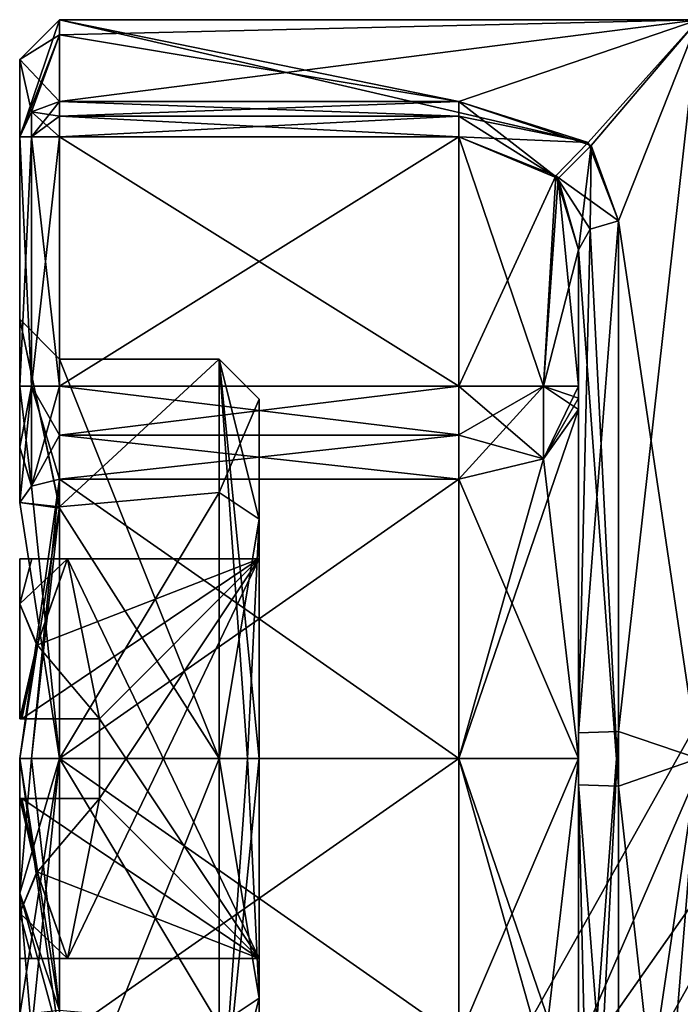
# Model space of a CAD drawing. Extents: x -23 to 1160, y -1999 to -1.
# Tile 140 of 254: x -23 to -15, y -31 to -19. Entities that reach past the tile are written whole.
import ezdxf

# ---------------------------------------------------------------- set-up
doc = ezdxf.new("R2010")
doc.units = 0
doc.header["$LTSCALE"] = 90.350045
for name, color, linetype in [('1902', 7, 'CONTINUOUS'), ('1909', 7, 'CONTINUOUS'), ('1910', 7, 'CONTINUOUS'), ('1918', 7, 'CONTINUOUS'), ('1922', 7, 'CONTINUOUS'), ('1923', 7, 'CONTINUOUS'), ('1924', 7, 'CONTINUOUS'), ('1925', 7, 'CONTINUOUS'), ('1926', 7, 'CONTINUOUS'), ('1927', 7, 'CONTINUOUS'), ('1929', 7, 'CONTINUOUS'), ('1930', 7, 'CONTINUOUS'), ('1931', 7, 'CONTINUOUS'), ('1936', 7, 'CONTINUOUS'), ('1937', 7, 'CONTINUOUS'), ('1938', 7, 'CONTINUOUS'), ('1939', 7, 'CONTINUOUS'), ('1940', 7, 'CONTINUOUS'), ('1941', 7, 'CONTINUOUS'), ('1942', 7, 'CONTINUOUS'), ('1943', 7, 'CONTINUOUS'), ('1944', 7, 'CONTINUOUS'), ('1947', 7, 'CONTINUOUS'), ('1950', 7, 'CONTINUOUS'), ('1951', 7, 'CONTINUOUS'), ('1952', 7, 'CONTINUOUS'), ('1956', 7, 'CONTINUOUS'), ('1957', 7, 'CONTINUOUS'), ('1958', 7, 'CONTINUOUS'), ('1959', 7, 'CONTINUOUS'), ('1960', 7, 'CONTINUOUS'), ('1963', 7, 'CONTINUOUS'), ('1964', 7, 'CONTINUOUS'), ('1965', 7, 'CONTINUOUS'), ('1967', 7, 'CONTINUOUS'), ('1968', 7, 'CONTINUOUS'), ('1970', 7, 'CONTINUOUS'), ('1971', 7, 'CONTINUOUS'), ('1972', 7, 'CONTINUOUS'), ('1973', 7, 'CONTINUOUS'), ('1974', 7, 'CONTINUOUS'), ('1975', 7, 'CONTINUOUS'), ('1976', 7, 'CONTINUOUS'), ('1977', 7, 'CONTINUOUS'), ('1978', 7, 'CONTINUOUS'), ('1979', 7, 'CONTINUOUS'), ('1985', 7, 'CONTINUOUS'), ('1986', 7, 'CONTINUOUS')]:
    doc.layers.add(name, color=color, linetype=linetype)

msp = doc.modelspace()

# ---------------------------------------------------------------- linework, layer by layer
at = {"layer": '1902', "color": 7, "linetype": 'CONTINUOUS'}
for points in [[(-23.1, -19.25, 33), (-23.1, -20.218, 29), (-23.1, -20.218, 37), (-23.1, -19.25, 33)], [(-23.1, -20.218, 29), (-23.1, -23.336, 29), (-23.1, -20.218, 37), (-23.1, -20.218, 29)], [(-23.1, -20.218, 37), (-23.1, -23.336, 29), (-23.1, -22.5, 33.001), (-23.1, -20.218, 37)], [(-23.1, -23.336, 37), (-23.1, -20.218, 37), (-23.1, -22.5, 33.001), (-23.1, -23.336, 37)], [(-23.1, -24.102, 28.88), (-23.1, -24.794, 28.531), (-23.1, -22.5, 33.001), (-23.1, -24.102, 28.88)], [(-23.1, -23.336, 29), (-23.1, -24.102, 28.88), (-23.1, -22.5, 33.001), (-23.1, -23.336, 29)], [(-23.1, -24.102, 37.12), (-23.1, -23.336, 37), (-23.1, -22.5, 33.001), (-23.1, -24.102, 37.12)], [(-23.1, -24.794, 37.469), (-23.1, -24.102, 37.12), (-23.1, -22.5, 33.001), (-23.1, -24.794, 37.469)]]:
    msp.add_3dface(points, dxfattribs=at)
at = {"layer": '1909', "color": 7, "linetype": 'CONTINUOUS'}
for points in [[(-17.6, -19.773, 37.229), (-14.6, -18.75, 33), (-22.6, -19.773, 37.229), (-17.6, -19.773, 37.229)], [(-22.6, -19.773, 37.229), (-14.6, -18.75, 33), (-22.6, -18.938, 34.855), (-22.6, -19.773, 37.229)], [(-22.6, -18.938, 34.855), (-14.6, -18.75, 33), (-22.6, -18.75, 33), (-22.6, -18.938, 34.855)], [(-15.941, -20.324, 38.162), (-14.6, -18.75, 33), (-17.6, -19.773, 37.229), (-15.941, -20.324, 38.162)], [(-15.6, -21.267, 39.343), (-14.6, -18.75, 33), (-15.941, -20.324, 38.162), (-15.6, -21.267, 39.343)], [(-14.6, -28, 42.25), (-14.6, -18.75, 33), (-15.6, -27.661, 42.244), (-14.6, -28, 42.25)], [(-15.6, -27.661, 42.244), (-14.6, -18.75, 33), (-15.6, -21.267, 39.343), (-15.6, -27.661, 42.244)], [(-15.6, -34.733, 39.343), (-14.6, -28, 42.25), (-15.6, -27.661, 42.244), (-15.6, -34.733, 39.343)], [(-15.362, -37.25, 33), (-14.6, -28, 42.25), (-15.6, -34.733, 39.343), (-15.362, -37.25, 33)], [(-14.6, -37.25, 33), (-14.6, -28, 42.25), (-15.362, -37.25, 33), (-14.6, -37.25, 33)]]:
    msp.add_3dface(points, dxfattribs=at)
at = {"layer": '1910', "color": 7, "linetype": 'CONTINUOUS'}
for points in [[(-22.6, -18.75, 33), (-14.6, -18.75, 33), (-15.979, -20.286, 27.895), (-22.6, -18.75, 33)], [(-22.6, -18.938, 31.144), (-22.6, -18.75, 33), (-17.6, -19.773, 28.771), (-22.6, -18.938, 31.144)], [(-17.6, -19.773, 28.771), (-22.6, -18.75, 33), (-15.979, -20.286, 27.895), (-17.6, -19.773, 28.771)], [(-15.979, -20.286, 27.895), (-14.6, -18.75, 33), (-15.6, -21.267, 26.657), (-15.979, -20.286, 27.895)], [(-14.6, -18.75, 33), (-14.6, -28, 23.75), (-15.6, -21.267, 26.657), (-14.6, -18.75, 33)], [(-22.6, -19.773, 28.771), (-22.6, -18.938, 31.144), (-17.6, -19.773, 28.771), (-22.6, -19.773, 28.771)], [(-15.6, -21.267, 26.657), (-14.6, -28, 23.75), (-15.6, -28.344, 23.756), (-15.6, -21.267, 26.657)], [(-14.6, -28, 23.75), (-14.6, -37.25, 33), (-15.6, -28.344, 23.756), (-14.6, -28, 23.75)], [(-15.6, -28.344, 23.756), (-14.6, -37.25, 33), (-15.6, -34.733, 26.657), (-15.6, -28.344, 23.756)]]:
    msp.add_3dface(points, dxfattribs=at)
at = {"layer": '1918', "color": 7, "linetype": 'CONTINUOUS'}
for points in [[(-16.1, -23.336, 27), (-16.1, -21.631, 27), (-16.1, -28.326, 24.256), (-16.1, -23.336, 27)], [(-16.1, -23.628, 39.094), (-16.1, -28, 40.5), (-16.1, -21.631, 39), (-16.1, -23.628, 39.094)], [(-16.1, -21.631, 39), (-16.1, -28, 40.5), (-16.1, -27.679, 41.744), (-16.1, -21.631, 39)], [(-16.1, -23.489, 39.024), (-16.1, -23.628, 39.094), (-16.1, -21.631, 39), (-16.1, -23.489, 39.024)], [(-16.1, -23.336, 39), (-16.1, -23.489, 39.024), (-16.1, -21.631, 39), (-16.1, -23.336, 39)], [(-16.1, -23.489, 26.976), (-16.1, -23.336, 27), (-16.1, -28.326, 24.256), (-16.1, -23.489, 26.976)], [(-16.1, -23.628, 26.906), (-16.1, -23.489, 26.976), (-16.1, -28.326, 24.256), (-16.1, -23.628, 26.906)], [(-16.1, -28, 25.5), (-16.1, -23.628, 26.906), (-16.1, -28.326, 24.256), (-16.1, -28, 25.5)], [(-16.1, -32.664, 39), (-16.1, -34.369, 39), (-16.1, -27.679, 41.744), (-16.1, -32.664, 39)], [(-16.1, -32.511, 39.024), (-16.1, -32.664, 39), (-16.1, -27.679, 41.744), (-16.1, -32.511, 39.024)], [(-16.1, -32.372, 39.094), (-16.1, -32.511, 39.024), (-16.1, -27.679, 41.744), (-16.1, -32.372, 39.094)], [(-16.1, -28, 40.5), (-16.1, -32.372, 39.094), (-16.1, -27.679, 41.744), (-16.1, -28, 40.5)], [(-16.1, -32.372, 26.906), (-16.1, -28, 25.5), (-16.1, -34.369, 27), (-16.1, -32.372, 26.906)], [(-16.1, -34.369, 27), (-16.1, -28, 25.5), (-16.1, -28.326, 24.256), (-16.1, -34.369, 27)]]:
    msp.add_3dface(points, dxfattribs=at)
at = {"layer": '1922', "color": 7, "linetype": 'CONTINUOUS'}
for points in [[(-22.6, -28, 27), (-22.6, -24.502, 28.125), (-17.6, -28, 27), (-22.6, -28, 27)], [(-17.6, -28, 27), (-22.6, -24.502, 28.125), (-17.6, -24.502, 28.125), (-17.6, -28, 27)], [(-17.6, -31.498, 28.125), (-22.6, -31.498, 28.125), (-22.6, -28, 27), (-17.6, -31.498, 28.125)], [(-17.6, -31.498, 28.125), (-22.6, -28, 27), (-17.6, -28, 27), (-17.6, -31.498, 28.125)]]:
    msp.add_3dface(points, dxfattribs=at)
at = {"layer": '1923', "color": 7, "linetype": 'CONTINUOUS'}
for points in [[(-22.6, -23.949, 28.404), (-22.6, -23.336, 28.5), (-17.6, -23.948, 28.404), (-22.6, -23.949, 28.404)], [(-17.6, -23.948, 28.404), (-22.6, -23.336, 28.5), (-17.6, -23.336, 28.5), (-17.6, -23.948, 28.404)], [(-17.6, -24.502, 28.125), (-22.6, -23.949, 28.404), (-17.6, -23.948, 28.404), (-17.6, -24.502, 28.125)], [(-17.6, -24.502, 28.125), (-22.6, -24.502, 28.125), (-22.6, -23.949, 28.404), (-17.6, -24.502, 28.125)]]:
    msp.add_3dface(points, dxfattribs=at)
at = {"layer": '1924', "color": 7, "linetype": 'CONTINUOUS'}
for points in [[(-17.6, -23.336, 28.5), (-22.6, -23.336, 28.5), (-17.6, -20.218, 28.5), (-17.6, -23.336, 28.5)], [(-22.6, -23.336, 28.5), (-22.6, -20.218, 28.5), (-17.6, -20.218, 28.5), (-22.6, -23.336, 28.5)]]:
    msp.add_3dface(points, dxfattribs=at)
at = {"layer": '1925', "color": 7, "linetype": 'CONTINUOUS'}
for points in [[(-22.6, -20.218, 37.5), (-22.6, -23.336, 37.5), (-17.6, -23.336, 37.5), (-22.6, -20.218, 37.5)], [(-17.6, -20.218, 37.5), (-22.6, -20.218, 37.5), (-17.6, -23.336, 37.5), (-17.6, -20.218, 37.5)]]:
    msp.add_3dface(points, dxfattribs=at)
at = {"layer": '1926', "color": 7, "linetype": 'CONTINUOUS'}
for points in [[(-17.6, -23.336, 37.5), (-22.6, -23.336, 37.5), (-22.6, -23.949, 37.596), (-17.6, -23.336, 37.5)], [(-17.6, -23.336, 37.5), (-22.6, -23.949, 37.596), (-17.6, -23.949, 37.596), (-17.6, -23.336, 37.5)], [(-22.6, -23.949, 37.596), (-22.6, -24.502, 37.875), (-17.6, -23.949, 37.596), (-22.6, -23.949, 37.596)], [(-17.6, -23.949, 37.596), (-22.6, -24.502, 37.875), (-17.6, -24.502, 37.875), (-17.6, -23.949, 37.596)]]:
    msp.add_3dface(points, dxfattribs=at)
at = {"layer": '1927', "color": 7, "linetype": 'CONTINUOUS'}
for points in [[(-17.6, -24.502, 37.875), (-22.6, -24.502, 37.875), (-22.6, -28, 39), (-17.6, -24.502, 37.875)], [(-17.6, -24.502, 37.875), (-22.6, -28, 39), (-17.6, -28, 39), (-17.6, -24.502, 37.875)], [(-22.6, -28, 39), (-22.6, -31.498, 37.875), (-17.6, -28, 39), (-22.6, -28, 39)], [(-17.6, -28, 39), (-22.6, -31.498, 37.875), (-17.6, -31.498, 37.875), (-17.6, -28, 39)]]:
    msp.add_3dface(points, dxfattribs=at)
at = {"layer": '1929', "color": 7, "linetype": 'CONTINUOUS'}
for points in [[(-17.6, -20.218, 37.5), (-17.6, -23.336, 37.5), (-16.539, -23.336, 37.939), (-17.6, -20.218, 37.5)], [(-17.6, -20.218, 37.5), (-16.539, -23.336, 37.939), (-16.356, -20.739, 38.162), (-17.6, -20.218, 37.5)], [(-16.539, -23.336, 37.939), (-16.1, -23.336, 39), (-16.356, -20.739, 38.162), (-16.539, -23.336, 37.939)], [(-16.1, -23.336, 39), (-16.1, -21.631, 39), (-16.356, -20.739, 38.162), (-16.1, -23.336, 39)]]:
    msp.add_3dface(points, dxfattribs=at)
at = {"layer": '1930', "color": 7, "linetype": 'CONTINUOUS'}
for points in [[(-17.6, -23.336, 37.5), (-17.6, -23.949, 37.596), (-16.539, -24.246, 38.232), (-17.6, -23.336, 37.5)], [(-16.539, -23.336, 37.939), (-17.6, -23.336, 37.5), (-16.539, -24.246, 38.232), (-16.539, -23.336, 37.939)], [(-16.1, -23.628, 39.094), (-16.1, -23.489, 39.024), (-16.539, -23.336, 37.939), (-16.1, -23.628, 39.094)], [(-16.1, -23.628, 39.094), (-16.539, -23.336, 37.939), (-16.539, -24.246, 38.232), (-16.1, -23.628, 39.094)], [(-16.1, -23.489, 39.024), (-16.1, -23.336, 39), (-16.539, -23.336, 37.939), (-16.1, -23.489, 39.024)], [(-17.6, -23.949, 37.596), (-17.6, -24.502, 37.875), (-16.539, -24.246, 38.232), (-17.6, -23.949, 37.596)]]:
    msp.add_3dface(points, dxfattribs=at)
at = {"layer": '1931', "color": 7, "linetype": 'CONTINUOUS'}
for points in [[(-16.1, -28, 40.5), (-16.1, -23.628, 39.094), (-17.6, -28, 39), (-16.1, -28, 40.5)], [(-17.6, -28, 39), (-16.1, -23.628, 39.094), (-16.539, -24.246, 38.232), (-17.6, -28, 39)], [(-17.6, -24.502, 37.875), (-17.6, -28, 39), (-16.539, -24.246, 38.232), (-17.6, -24.502, 37.875)], [(-16.1, -28, 40.5), (-17.6, -28, 39), (-17.6, -31.498, 37.875), (-16.1, -28, 40.5)], [(-16.1, -28, 40.5), (-17.6, -31.498, 37.875), (-16.539, -31.754, 38.232), (-16.1, -28, 40.5)], [(-16.1, -32.372, 39.094), (-16.1, -28, 40.5), (-16.539, -31.754, 38.232), (-16.1, -32.372, 39.094)]]:
    msp.add_3dface(points, dxfattribs=at)
at = {"layer": '1936', "color": 7, "linetype": 'CONTINUOUS'}
for points in [[(-16.1, -23.628, 26.906), (-16.1, -28, 25.5), (-16.539, -24.246, 27.768), (-16.1, -23.628, 26.906)], [(-16.1, -28, 25.5), (-17.6, -24.502, 28.125), (-16.539, -24.246, 27.768), (-16.1, -28, 25.5)], [(-16.1, -28, 25.5), (-17.6, -28, 27), (-17.6, -24.502, 28.125), (-16.1, -28, 25.5)], [(-16.1, -28, 25.5), (-16.1, -32.372, 26.906), (-17.6, -28, 27), (-16.1, -28, 25.5)], [(-17.6, -28, 27), (-16.1, -32.372, 26.906), (-16.539, -31.754, 27.768), (-17.6, -28, 27)], [(-17.6, -31.498, 28.125), (-17.6, -28, 27), (-16.539, -31.754, 27.768), (-17.6, -31.498, 28.125)]]:
    msp.add_3dface(points, dxfattribs=at)
at = {"layer": '1937', "color": 7, "linetype": 'CONTINUOUS'}
for points in [[(-17.6, -24.502, 28.125), (-17.6, -23.948, 28.404), (-16.539, -23.336, 28.061), (-17.6, -24.502, 28.125)], [(-16.539, -24.246, 27.768), (-17.6, -24.502, 28.125), (-16.539, -23.336, 28.061), (-16.539, -24.246, 27.768)], [(-17.6, -23.948, 28.404), (-17.6, -23.336, 28.5), (-16.539, -23.336, 28.061), (-17.6, -23.948, 28.404)], [(-16.1, -23.336, 27), (-16.1, -23.489, 26.976), (-16.539, -24.246, 27.768), (-16.1, -23.336, 27)], [(-16.1, -23.336, 27), (-16.539, -24.246, 27.768), (-16.539, -23.336, 28.061), (-16.1, -23.336, 27)], [(-16.1, -23.489, 26.976), (-16.1, -23.628, 26.906), (-16.539, -24.246, 27.768), (-16.1, -23.489, 26.976)]]:
    msp.add_3dface(points, dxfattribs=at)
at = {"layer": '1938', "color": 7, "linetype": 'CONTINUOUS'}
for points in [[(-17.6, -23.336, 28.5), (-17.6, -20.218, 28.5), (-16.384, -20.703, 27.878), (-17.6, -23.336, 28.5)], [(-16.539, -23.336, 28.061), (-17.6, -23.336, 28.5), (-16.384, -20.703, 27.878), (-16.539, -23.336, 28.061)], [(-16.1, -21.631, 27), (-16.539, -23.336, 28.061), (-16.384, -20.703, 27.878), (-16.1, -21.631, 27)], [(-16.1, -21.631, 27), (-16.1, -23.336, 27), (-16.539, -23.336, 28.061), (-16.1, -21.631, 27)]]:
    msp.add_3dface(points, dxfattribs=at)
at = {"layer": '1939', "color": 7, "linetype": 'CONTINUOUS'}
for points in [[(-20.1, -23.5, 33.006), (-20.1, -25.001, 29.645), (-20.1, -25.5, 30.5), (-20.1, -23.5, 33.006)], [(-20.1, -25.01, 36.363), (-20.1, -23.5, 33.006), (-20.1, -25.5, 35.5), (-20.1, -25.01, 36.363)], [(-20.1, -25.5, 35.5), (-20.1, -23.5, 33.006), (-20.1, -25.5, 30.5), (-20.1, -25.5, 35.5)], [(-20.1, -25.001, 29.645), (-20.1, -28, 28.5), (-20.1, -30.99, 29.637), (-20.1, -25.001, 29.645)], [(-20.1, -25.001, 29.645), (-20.1, -30.99, 29.637), (-20.1, -30.5, 30.5), (-20.1, -25.001, 29.645)], [(-20.1, -25.5, 30.5), (-20.1, -25.001, 29.645), (-20.1, -30.5, 30.5), (-20.1, -25.5, 30.5)], [(-20.1, -28, 37.5), (-20.1, -25.01, 36.363), (-20.1, -30.999, 36.355), (-20.1, -28, 37.5)], [(-20.1, -30.999, 36.355), (-20.1, -25.01, 36.363), (-20.1, -25.5, 35.5), (-20.1, -30.999, 36.355)], [(-20.1, -30.999, 36.355), (-20.1, -25.5, 35.5), (-20.1, -30.5, 35.5), (-20.1, -30.999, 36.355)], [(-20.1, -32.5, 32.994), (-20.1, -30.999, 36.355), (-20.1, -30.5, 35.5), (-20.1, -32.5, 32.994)], [(-20.1, -30.99, 29.637), (-20.1, -32.5, 32.994), (-20.1, -30.5, 30.5), (-20.1, -30.99, 29.637)], [(-20.1, -30.5, 30.5), (-20.1, -32.5, 32.994), (-20.1, -30.5, 35.5), (-20.1, -30.5, 30.5)]]:
    msp.add_3dface(points, dxfattribs=at)
at = {"layer": '1940', "color": 7, "linetype": 'CONTINUOUS'}
for points in [[(-22.6, -31.151, 36.882), (-22.6, -28, 38), (-20.6, -31.333, 36.727), (-22.6, -31.151, 36.882)], [(-20.6, -31.333, 36.727), (-22.6, -28, 38), (-20.6, -28, 38), (-20.6, -31.333, 36.727)], [(-22.6, -28, 28), (-22.6, -33, 32.988), (-20.6, -28, 28), (-22.6, -28, 28)], [(-20.6, -28, 28), (-22.6, -33, 32.988), (-20.6, -33, 32.993), (-20.6, -28, 28)]]:
    msp.add_3dface(points, dxfattribs=at)
at = {"layer": '1941', "color": 7, "linetype": 'CONTINUOUS'}
for points in [[(-22.6, -23, 33.012), (-20.6, -28, 38), (-22.6, -24.865, 36.895), (-22.6, -23, 33.012)], [(-20.6, -28, 38), (-22.6, -23, 33.012), (-20.6, -23, 33.007), (-20.6, -28, 38)], [(-22.6, -23, 33.012), (-22.6, -24.849, 29.118), (-20.6, -23, 33.007), (-22.6, -23, 33.012)], [(-20.6, -23, 33.007), (-22.6, -24.849, 29.118), (-20.6, -24.667, 29.273), (-20.6, -23, 33.007)], [(-22.6, -28, 28), (-20.6, -28, 28), (-20.6, -24.667, 29.273), (-22.6, -28, 28)], [(-22.6, -24.849, 29.118), (-22.6, -28, 28), (-20.6, -24.667, 29.273), (-22.6, -24.849, 29.118)], [(-20.6, -28, 38), (-22.6, -28, 38), (-22.6, -24.865, 36.895), (-20.6, -28, 38)]]:
    msp.add_3dface(points, dxfattribs=at)
at = {"layer": '1942', "color": 7, "linetype": 'CONTINUOUS'}
for points in [[(-17.6, -19.773, 37.229), (-22.6, -19.773, 37.229), (-22.6, -19.956, 37.426), (-17.6, -19.773, 37.229)], [(-17.6, -19.957, 37.427), (-17.6, -19.773, 37.229), (-22.6, -19.956, 37.426), (-17.6, -19.957, 37.427)], [(-22.6, -20.218, 37.5), (-17.6, -19.957, 37.427), (-22.6, -19.956, 37.426), (-22.6, -20.218, 37.5)], [(-22.6, -20.218, 37.5), (-17.6, -20.218, 37.5), (-17.6, -19.957, 37.427), (-22.6, -20.218, 37.5)]]:
    msp.add_3dface(points, dxfattribs=at)
at = {"layer": '1943', "color": 7, "linetype": 'CONTINUOUS'}
for points in [[(-15.941, -20.324, 38.162), (-17.6, -19.773, 37.229), (-16.356, -20.739, 38.162), (-15.941, -20.324, 38.162)], [(-16.356, -20.739, 38.162), (-17.6, -19.773, 37.229), (-17.6, -19.957, 37.427), (-16.356, -20.739, 38.162)], [(-17.6, -20.218, 37.5), (-16.356, -20.739, 38.162), (-17.6, -19.957, 37.427), (-17.6, -20.218, 37.5)], [(-16.1, -21.631, 39), (-15.941, -20.324, 38.162), (-16.356, -20.739, 38.162), (-16.1, -21.631, 39)], [(-15.941, -20.324, 38.162), (-16.1, -21.631, 39), (-15.954, -21.374, 39.242), (-15.941, -20.324, 38.162)], [(-15.6, -21.267, 39.343), (-15.941, -20.324, 38.162), (-15.954, -21.374, 39.242), (-15.6, -21.267, 39.343)]]:
    msp.add_3dface(points, dxfattribs=at)
at = {"layer": '1944', "color": 7, "linetype": 'CONTINUOUS'}
for points in [[(-15.6, -27.661, 42.244), (-15.6, -21.267, 39.343), (-16.1, -27.679, 41.744), (-15.6, -27.661, 42.244)], [(-16.1, -27.679, 41.744), (-15.6, -21.267, 39.343), (-15.954, -21.374, 39.242), (-16.1, -27.679, 41.744)], [(-16.1, -21.631, 39), (-16.1, -27.679, 41.744), (-15.954, -21.374, 39.242), (-16.1, -21.631, 39)], [(-16.1, -34.369, 39), (-15.6, -27.661, 42.244), (-16.1, -27.679, 41.744), (-16.1, -34.369, 39)], [(-15.6, -27.661, 42.244), (-16.1, -34.369, 39), (-15.954, -34.626, 39.242), (-15.6, -27.661, 42.244)], [(-15.6, -34.733, 39.343), (-15.6, -27.661, 42.244), (-15.954, -34.626, 39.242), (-15.6, -34.733, 39.343)]]:
    msp.add_3dface(points, dxfattribs=at)
at = {"layer": '1947', "color": 7, "linetype": 'CONTINUOUS'}
for points in [[(-23.1, -19.25, 33), (-23.1, -20.218, 37), (-22.6, -18.75, 33), (-23.1, -19.25, 33)], [(-23.1, -19.25, 33), (-22.6, -18.75, 33), (-22.6, -18.938, 31.144), (-23.1, -19.25, 33)], [(-23.1, -20.218, 37), (-22.6, -18.938, 34.855), (-22.6, -18.75, 33), (-23.1, -20.218, 37)], [(-23.1, -19.25, 33), (-22.6, -18.938, 31.144), (-22.6, -19.773, 28.771), (-23.1, -19.25, 33)], [(-22.6, -18.938, 34.855), (-23.1, -20.218, 37), (-22.954, -19.903, 37.162), (-22.6, -18.938, 34.855)], [(-22.6, -19.773, 37.229), (-22.6, -18.938, 34.855), (-22.954, -19.903, 37.162), (-22.6, -19.773, 37.229)], [(-23.1, -20.218, 29), (-23.1, -19.25, 33), (-22.953, -19.903, 28.838), (-23.1, -20.218, 29)], [(-23.1, -19.25, 33), (-22.6, -19.773, 28.771), (-22.953, -19.903, 28.838), (-23.1, -19.25, 33)]]:
    msp.add_3dface(points, dxfattribs=at)
at = {"layer": '1950', "color": 7, "linetype": 'CONTINUOUS'}
for points in [[(-15.6, -21.267, 26.657), (-15.6, -28.344, 23.756), (-15.954, -21.374, 26.758), (-15.6, -21.267, 26.657)], [(-15.6, -28.344, 23.756), (-16.1, -21.631, 27), (-15.954, -21.374, 26.758), (-15.6, -28.344, 23.756)], [(-16.1, -21.631, 27), (-15.6, -28.344, 23.756), (-16.1, -28.326, 24.256), (-16.1, -21.631, 27)], [(-15.6, -28.344, 23.756), (-15.6, -34.733, 26.657), (-16.1, -28.326, 24.256), (-15.6, -28.344, 23.756)], [(-16.1, -28.326, 24.256), (-15.6, -34.733, 26.657), (-15.954, -34.626, 26.758), (-16.1, -28.326, 24.256)], [(-16.1, -34.369, 27), (-16.1, -28.326, 24.256), (-15.954, -34.626, 26.758), (-16.1, -34.369, 27)]]:
    msp.add_3dface(points, dxfattribs=at)
at = {"layer": '1951', "color": 7, "linetype": 'CONTINUOUS'}
for points in [[(-17.6, -19.773, 28.771), (-15.979, -20.286, 27.895), (-17.6, -19.957, 28.573), (-17.6, -19.773, 28.771)], [(-15.979, -20.286, 27.895), (-17.6, -20.218, 28.5), (-17.6, -19.957, 28.573), (-15.979, -20.286, 27.895)], [(-17.6, -20.218, 28.5), (-15.979, -20.286, 27.895), (-16.384, -20.703, 27.878), (-17.6, -20.218, 28.5)], [(-15.979, -20.286, 27.895), (-15.6, -21.267, 26.657), (-16.384, -20.703, 27.878), (-15.979, -20.286, 27.895)], [(-16.384, -20.703, 27.878), (-15.6, -21.267, 26.657), (-15.954, -21.374, 26.758), (-16.384, -20.703, 27.878)], [(-16.1, -21.631, 27), (-16.384, -20.703, 27.878), (-15.954, -21.374, 26.758), (-16.1, -21.631, 27)]]:
    msp.add_3dface(points, dxfattribs=at)
at = {"layer": '1952', "color": 7, "linetype": 'CONTINUOUS'}
for points in [[(-22.6, -19.773, 28.771), (-17.6, -19.773, 28.771), (-17.6, -19.957, 28.573), (-22.6, -19.773, 28.771)], [(-22.6, -19.773, 28.771), (-17.6, -19.957, 28.573), (-22.6, -19.957, 28.573), (-22.6, -19.773, 28.771)], [(-17.6, -20.218, 28.5), (-22.6, -20.218, 28.5), (-22.6, -19.957, 28.573), (-17.6, -20.218, 28.5)], [(-17.6, -19.957, 28.573), (-17.6, -20.218, 28.5), (-22.6, -19.957, 28.573), (-17.6, -19.957, 28.573)]]:
    msp.add_3dface(points, dxfattribs=at)
at = {"layer": '1956', "color": 7, "linetype": 'CONTINUOUS'}
for points in [[(-23.1, -22.5, 33.001), (-23.1, -24.794, 28.531), (-22.6, -24.849, 29.118), (-23.1, -22.5, 33.001)], [(-23.1, -24.794, 37.469), (-23.1, -22.5, 33.001), (-22.6, -24.865, 36.895), (-23.1, -24.794, 37.469)], [(-23.1, -22.5, 33.001), (-22.6, -24.849, 29.118), (-22.6, -23, 33.012), (-23.1, -22.5, 33.001)], [(-23.1, -22.5, 33.001), (-22.6, -23, 33.012), (-22.6, -24.865, 36.895), (-23.1, -22.5, 33.001)], [(-22.6, -28, 39), (-22.6, -24.502, 37.875), (-23.1, -28, 38.5), (-22.6, -28, 39)], [(-22.6, -24.502, 37.875), (-22.954, -28, 38.146), (-23.1, -28, 38.5), (-22.6, -24.502, 37.875)], [(-22.6, -24.502, 28.125), (-22.6, -28, 27), (-22.954, -24.588, 28.244), (-22.6, -24.502, 28.125)], [(-22.6, -24.502, 37.875), (-22.6, -28, 38), (-22.954, -28, 38.146), (-22.6, -24.502, 37.875)], [(-22.6, -28, 38), (-22.6, -24.502, 37.875), (-22.954, -24.588, 37.756), (-22.6, -28, 38)], [(-22.6, -28, 27), (-23.1, -24.794, 28.531), (-22.954, -24.588, 28.244), (-22.6, -28, 27)], [(-23.1, -24.794, 37.469), (-22.6, -28, 38), (-22.954, -24.588, 37.756), (-23.1, -24.794, 37.469)], [(-23.1, -24.794, 28.531), (-22.6, -28, 27), (-22.6, -24.849, 29.118), (-23.1, -24.794, 28.531)], [(-22.6, -28, 38), (-23.1, -24.794, 37.469), (-22.6, -24.865, 36.895), (-22.6, -28, 38)], [(-22.6, -24.849, 29.118), (-22.6, -28, 27), (-23.1, -28, 27.5), (-22.6, -24.849, 29.118)], [(-22.6, -24.849, 29.118), (-23.1, -28, 27.5), (-22.954, -28, 27.854), (-22.6, -24.849, 29.118)], [(-22.6, -28, 28), (-22.6, -24.849, 29.118), (-22.954, -28, 27.854), (-22.6, -28, 28)], [(-23.1, -31.206, 37.469), (-22.6, -28, 39), (-23.1, -29.684, 38.236), (-23.1, -31.206, 37.469)], [(-22.6, -28, 39), (-23.1, -31.206, 37.469), (-22.954, -31.412, 37.756), (-22.6, -28, 39)], [(-22.6, -28, 27), (-22.6, -31.498, 28.125), (-23.1, -28, 27.5), (-22.6, -28, 27)], [(-22.6, -31.498, 28.125), (-23.1, -29.684, 27.764), (-23.1, -28, 27.5), (-22.6, -31.498, 28.125)], [(-22.6, -28, 39), (-23.1, -28, 38.5), (-23.1, -29.684, 38.236), (-22.6, -28, 39)], [(-22.6, -31.498, 37.875), (-22.6, -28, 39), (-22.954, -31.412, 37.756), (-22.6, -31.498, 37.875)], [(-23.1, -31.206, 28.531), (-23.1, -29.684, 27.764), (-22.954, -31.412, 28.244), (-23.1, -31.206, 28.531)], [(-23.1, -29.684, 27.764), (-22.6, -31.498, 28.125), (-22.954, -31.412, 28.244), (-23.1, -29.684, 27.764)]]:
    msp.add_3dface(points, dxfattribs=at)
at = {"layer": '1957', "color": 7, "linetype": 'CONTINUOUS'}
for points in [[(-23.1, -24.794, 28.531), (-23.1, -24.102, 28.88), (-22.954, -23.336, 28.646), (-23.1, -24.794, 28.531)], [(-22.954, -24.588, 28.244), (-23.1, -24.794, 28.531), (-22.954, -23.336, 28.646), (-22.954, -24.588, 28.244)], [(-23.1, -24.102, 28.88), (-23.1, -23.336, 29), (-22.954, -23.336, 28.646), (-23.1, -24.102, 28.88)], [(-22.6, -23.336, 28.5), (-22.6, -23.949, 28.404), (-22.954, -24.588, 28.244), (-22.6, -23.336, 28.5)], [(-22.6, -23.336, 28.5), (-22.954, -24.588, 28.244), (-22.954, -23.336, 28.646), (-22.6, -23.336, 28.5)], [(-22.6, -23.949, 28.404), (-22.6, -24.502, 28.125), (-22.954, -24.588, 28.244), (-22.6, -23.949, 28.404)]]:
    msp.add_3dface(points, dxfattribs=at)
at = {"layer": '1958', "color": 7, "linetype": 'CONTINUOUS'}
for points in [[(-23.1, -23.336, 29), (-23.1, -20.218, 29), (-22.953, -20.218, 28.646), (-23.1, -23.336, 29)], [(-22.954, -23.336, 28.646), (-23.1, -23.336, 29), (-22.953, -20.218, 28.646), (-22.954, -23.336, 28.646)], [(-22.6, -20.218, 28.5), (-22.6, -23.336, 28.5), (-22.954, -23.336, 28.646), (-22.6, -20.218, 28.5)], [(-22.6, -20.218, 28.5), (-22.954, -23.336, 28.646), (-22.953, -20.218, 28.646), (-22.6, -20.218, 28.5)]]:
    msp.add_3dface(points, dxfattribs=at)
at = {"layer": '1959', "color": 7, "linetype": 'CONTINUOUS'}
for points in [[(-23.1, -20.218, 37), (-23.1, -23.336, 37), (-22.954, -23.336, 37.354), (-23.1, -20.218, 37)], [(-23.1, -20.218, 37), (-22.954, -23.336, 37.354), (-22.954, -20.218, 37.353), (-23.1, -20.218, 37)], [(-22.6, -23.336, 37.5), (-22.6, -20.218, 37.5), (-22.954, -20.218, 37.353), (-22.6, -23.336, 37.5)], [(-22.954, -23.336, 37.354), (-22.6, -23.336, 37.5), (-22.954, -20.218, 37.353), (-22.954, -23.336, 37.354)]]:
    msp.add_3dface(points, dxfattribs=at)
at = {"layer": '1960', "color": 7, "linetype": 'CONTINUOUS'}
for points in [[(-23.1, -23.336, 37), (-23.1, -24.102, 37.12), (-22.954, -24.588, 37.756), (-23.1, -23.336, 37)], [(-23.1, -23.336, 37), (-22.954, -24.588, 37.756), (-22.954, -23.336, 37.354), (-23.1, -23.336, 37)], [(-22.6, -23.949, 37.596), (-22.6, -23.336, 37.5), (-22.954, -23.336, 37.354), (-22.6, -23.949, 37.596)], [(-22.6, -24.502, 37.875), (-22.6, -23.949, 37.596), (-22.954, -23.336, 37.354), (-22.6, -24.502, 37.875)], [(-22.954, -24.588, 37.756), (-22.6, -24.502, 37.875), (-22.954, -23.336, 37.354), (-22.954, -24.588, 37.756)], [(-23.1, -24.102, 37.12), (-23.1, -24.794, 37.469), (-22.954, -24.588, 37.756), (-23.1, -24.102, 37.12)]]:
    msp.add_3dface(points, dxfattribs=at)
at = {"layer": '1963', "color": 7, "linetype": 'CONTINUOUS'}
for points in [[(-23.1, -31.206, 28.531), (-22.6, -33, 32.988), (-22.6, -28, 28), (-23.1, -31.206, 28.531)], [(-23.1, -31.206, 28.531), (-22.6, -28, 28), (-23.1, -29.684, 27.764), (-23.1, -31.206, 28.531)], [(-22.954, -28, 38.146), (-22.6, -31.151, 36.882), (-23.1, -28, 38.5), (-22.954, -28, 38.146)], [(-23.1, -28, 38.5), (-22.6, -31.151, 36.882), (-23.1, -29.684, 38.236), (-23.1, -28, 38.5)], [(-23.1, -29.684, 27.764), (-22.6, -28, 28), (-22.954, -28, 27.854), (-23.1, -29.684, 27.764)], [(-23.1, -28, 27.5), (-23.1, -29.684, 27.764), (-22.954, -28, 27.854), (-23.1, -28, 27.5)], [(-22.6, -28, 38), (-22.6, -31.151, 36.882), (-22.954, -28, 38.146), (-22.6, -28, 38)], [(-22.6, -31.151, 36.882), (-23.1, -31.206, 37.469), (-23.1, -29.684, 38.236), (-22.6, -31.151, 36.882)]]:
    msp.add_3dface(points, dxfattribs=at)
at = {"layer": '1964', "color": 7, "linetype": 'CONTINUOUS'}
for points in [[(-20.1, -30.99, 29.637), (-20.1, -28, 28.5), (-20.6, -33, 32.993), (-20.1, -30.99, 29.637)], [(-20.6, -33, 32.993), (-20.1, -28, 28.5), (-20.246, -28, 28.146), (-20.6, -33, 32.993)], [(-20.1, -30.999, 36.355), (-20.6, -31.333, 36.727), (-20.6, -28, 38), (-20.1, -30.999, 36.355)], [(-20.1, -30.999, 36.355), (-20.6, -28, 38), (-20.246, -28, 37.854), (-20.1, -30.999, 36.355)], [(-20.6, -28, 28), (-20.6, -33, 32.993), (-20.246, -28, 28.146), (-20.6, -28, 28)], [(-20.1, -28, 37.5), (-20.1, -30.999, 36.355), (-20.246, -28, 37.854), (-20.1, -28, 37.5)], [(-20.1, -32.5, 32.994), (-20.1, -30.99, 29.637), (-20.6, -33, 32.993), (-20.1, -32.5, 32.994)], [(-20.1, -30.999, 36.355), (-20.1, -32.5, 32.994), (-20.6, -31.333, 36.727), (-20.1, -30.999, 36.355)]]:
    msp.add_3dface(points, dxfattribs=at)
at = {"layer": '1965', "color": 7, "linetype": 'CONTINUOUS'}
for points in [[(-20.1, -23.5, 33.006), (-20.1, -25.01, 36.363), (-20.6, -23, 33.007), (-20.1, -23.5, 33.006)], [(-20.1, -23.5, 33.006), (-20.6, -23, 33.007), (-20.6, -24.667, 29.273), (-20.1, -23.5, 33.006)], [(-20.1, -25.01, 36.363), (-20.1, -28, 37.5), (-20.6, -23, 33.007), (-20.1, -25.01, 36.363)], [(-20.6, -23, 33.007), (-20.1, -28, 37.5), (-20.246, -28, 37.854), (-20.6, -23, 33.007)], [(-20.6, -28, 38), (-20.6, -23, 33.007), (-20.246, -28, 37.854), (-20.6, -28, 38)], [(-20.1, -25.001, 29.645), (-20.1, -23.5, 33.006), (-20.6, -24.667, 29.273), (-20.1, -25.001, 29.645)], [(-20.6, -28, 28), (-20.1, -25.001, 29.645), (-20.6, -24.667, 29.273), (-20.6, -28, 28)], [(-20.1, -25.001, 29.645), (-20.6, -28, 28), (-20.246, -28, 28.146), (-20.1, -25.001, 29.645)], [(-20.1, -28, 28.5), (-20.1, -25.001, 29.645), (-20.246, -28, 28.146), (-20.1, -28, 28.5)]]:
    msp.add_3dface(points, dxfattribs=at)
at = {"layer": '1967', "color": 7, "linetype": 'CONTINUOUS'}
for points in [[(-22.6, -19.773, 37.229), (-22.954, -19.903, 37.162), (-22.6, -19.956, 37.426), (-22.6, -19.773, 37.229)], [(-23.1, -20.218, 37), (-22.954, -20.218, 37.353), (-22.954, -19.903, 37.162), (-23.1, -20.218, 37)], [(-22.954, -20.218, 37.353), (-22.6, -20.218, 37.5), (-22.954, -19.903, 37.162), (-22.954, -20.218, 37.353)], [(-22.954, -19.903, 37.162), (-22.6, -20.218, 37.5), (-22.6, -19.956, 37.426), (-22.954, -19.903, 37.162)]]:
    msp.add_3dface(points, dxfattribs=at)
at = {"layer": '1968', "color": 7, "linetype": 'CONTINUOUS'}
for points in [[(-22.6, -19.773, 28.771), (-22.953, -20.218, 28.646), (-22.953, -19.903, 28.838), (-22.6, -19.773, 28.771)], [(-22.953, -20.218, 28.646), (-22.6, -19.773, 28.771), (-22.6, -19.957, 28.573), (-22.953, -20.218, 28.646)], [(-22.953, -20.218, 28.646), (-23.1, -20.218, 29), (-22.953, -19.903, 28.838), (-22.953, -20.218, 28.646)], [(-22.6, -20.218, 28.5), (-22.953, -20.218, 28.646), (-22.6, -19.957, 28.573), (-22.6, -20.218, 28.5)]]:
    msp.add_3dface(points, dxfattribs=at)
at = {"layer": '1970', "color": 7, "linetype": 'CONTINUOUS'}
for points in [[(-23.1, -26.064, 34.581), (-23.1, -25.5, 33), (-23.1, -26.064, 31.419), (-23.1, -26.064, 34.581)], [(-23.1, -27.5, 35.449), (-23.1, -26.064, 34.581), (-23.1, -27.5, 30.551), (-23.1, -27.5, 35.449)], [(-23.1, -27.5, 30.551), (-23.1, -26.064, 34.581), (-23.1, -26.064, 31.419), (-23.1, -27.5, 30.551)], [(-23.1, -28.5, 35.449), (-23.1, -28.5, 30.551), (-23.1, -29.936, 31.419), (-23.1, -28.5, 35.449)], [(-23.1, -29.936, 34.581), (-23.1, -28.5, 35.449), (-23.1, -29.936, 31.419), (-23.1, -29.936, 34.581)], [(-23.1, -30.5, 33), (-23.1, -29.936, 34.581), (-23.1, -29.936, 31.419), (-23.1, -30.5, 33)]]:
    msp.add_3dface(points, dxfattribs=at)
at = {"layer": '1971', "color": 7, "linetype": 'CONTINUOUS'}
for points in [[(-23.1, -25.5, 33), (-20.1, -25.5, 30.5), (-22.948, -25.5, 31.821), (-23.1, -25.5, 33)], [(-20.1, -25.5, 30.5), (-23.1, -25.5, 33), (-22.948, -25.5, 34.178), (-20.1, -25.5, 30.5)], [(-22.948, -25.5, 31.821), (-20.1, -25.5, 30.5), (-22.502, -25.5, 30.5), (-22.948, -25.5, 31.821)], [(-22.502, -25.5, 35.5), (-20.1, -25.5, 30.5), (-22.948, -25.5, 34.178), (-22.502, -25.5, 35.5)], [(-20.1, -25.5, 35.5), (-20.1, -25.5, 30.5), (-22.502, -25.5, 35.5), (-20.1, -25.5, 35.5)]]:
    msp.add_3dface(points, dxfattribs=at)
at = {"layer": '1972', "color": 7, "linetype": 'CONTINUOUS'}
for points in [[(-22.883, -26.577, 30.5), (-22.502, -25.5, 30.5), (-22.1, -27.5, 30.5), (-22.883, -26.577, 30.5)], [(-20.1, -25.5, 30.5), (-20.1, -30.5, 30.5), (-22.502, -25.5, 30.5), (-20.1, -25.5, 30.5)], [(-22.502, -25.5, 30.5), (-20.1, -30.5, 30.5), (-22.1, -27.5, 30.5), (-22.502, -25.5, 30.5)], [(-23.071, -27.5, 30.5), (-22.883, -26.577, 30.5), (-22.1, -27.5, 30.5), (-23.071, -27.5, 30.5)], [(-22.1, -27.5, 30.5), (-20.1, -30.5, 30.5), (-22.1, -28.5, 30.5), (-22.1, -27.5, 30.5)], [(-22.1, -28.5, 30.5), (-20.1, -30.5, 30.5), (-23.071, -28.5, 30.5), (-22.1, -28.5, 30.5)], [(-23.071, -28.5, 30.5), (-20.1, -30.5, 30.5), (-22.884, -29.419, 30.5), (-23.071, -28.5, 30.5)], [(-22.884, -29.419, 30.5), (-20.1, -30.5, 30.5), (-22.502, -30.5, 30.5), (-22.884, -29.419, 30.5)]]:
    msp.add_3dface(points, dxfattribs=at)
at = {"layer": '1973', "color": 7, "linetype": 'CONTINUOUS'}
for points in [[(-20.1, -30.5, 35.5), (-23.1, -30.5, 33), (-22.948, -30.5, 31.822), (-20.1, -30.5, 35.5)], [(-23.1, -30.5, 33), (-20.1, -30.5, 35.5), (-22.948, -30.5, 34.179), (-23.1, -30.5, 33)], [(-22.502, -30.5, 30.5), (-20.1, -30.5, 35.5), (-22.948, -30.5, 31.822), (-22.502, -30.5, 30.5)], [(-22.948, -30.5, 34.179), (-20.1, -30.5, 35.5), (-22.502, -30.5, 35.5), (-22.948, -30.5, 34.179)], [(-20.1, -30.5, 30.5), (-20.1, -30.5, 35.5), (-22.502, -30.5, 30.5), (-20.1, -30.5, 30.5)]]:
    msp.add_3dface(points, dxfattribs=at)
at = {"layer": '1974', "color": 7, "linetype": 'CONTINUOUS'}
for points in [[(-22.1, -27.5, 35.5), (-20.1, -25.5, 35.5), (-23.071, -27.5, 35.5), (-22.1, -27.5, 35.5)], [(-23.071, -27.5, 35.5), (-20.1, -25.5, 35.5), (-22.884, -26.581, 35.5), (-23.071, -27.5, 35.5)], [(-20.1, -25.5, 35.5), (-22.502, -25.5, 35.5), (-22.884, -26.581, 35.5), (-20.1, -25.5, 35.5)], [(-20.1, -30.5, 35.5), (-20.1, -25.5, 35.5), (-22.502, -30.5, 35.5), (-20.1, -30.5, 35.5)], [(-22.502, -30.5, 35.5), (-20.1, -25.5, 35.5), (-22.1, -28.5, 35.5), (-22.502, -30.5, 35.5)], [(-22.1, -28.5, 35.5), (-20.1, -25.5, 35.5), (-22.1, -27.5, 35.5), (-22.1, -28.5, 35.5)], [(-23.071, -28.5, 35.5), (-22.883, -29.423, 35.5), (-22.1, -28.5, 35.5), (-23.071, -28.5, 35.5)], [(-22.883, -29.423, 35.5), (-22.502, -30.5, 35.5), (-22.1, -28.5, 35.5), (-22.883, -29.423, 35.5)]]:
    msp.add_3dface(points, dxfattribs=at)
at = {"layer": '1975', "color": 7, "linetype": 'CONTINUOUS'}
for points in [[(-22.1, -27.5, 30.5), (-22.1, -28.5, 30.5), (-22.1, -28.5, 35.5), (-22.1, -27.5, 30.5)], [(-22.1, -27.5, 30.5), (-22.1, -28.5, 35.5), (-22.1, -27.5, 35.5), (-22.1, -27.5, 30.5)]]:
    msp.add_3dface(points, dxfattribs=at)
at = {"layer": '1976', "color": 7, "linetype": 'CONTINUOUS'}
for points in [[(-23.1, -27.5, 35.449), (-23.1, -27.5, 30.551), (-22.1, -27.5, 35.5), (-23.1, -27.5, 35.449)], [(-23.1, -27.5, 35.449), (-22.1, -27.5, 35.5), (-23.086, -27.5, 35.475), (-23.1, -27.5, 35.449)], [(-22.1, -27.5, 35.5), (-23.1, -27.5, 30.551), (-23.086, -27.5, 30.525), (-22.1, -27.5, 35.5)], [(-23.071, -27.5, 30.5), (-22.1, -27.5, 35.5), (-23.086, -27.5, 30.525), (-23.071, -27.5, 30.5)], [(-22.1, -27.5, 35.5), (-23.071, -27.5, 35.5), (-23.086, -27.5, 35.475), (-22.1, -27.5, 35.5)], [(-23.071, -27.5, 30.5), (-22.1, -27.5, 30.5), (-22.1, -27.5, 35.5), (-23.071, -27.5, 30.5)]]:
    msp.add_3dface(points, dxfattribs=at)
at = {"layer": '1977', "color": 7, "linetype": 'CONTINUOUS'}
for points in [[(-23.1, -28.5, 30.551), (-23.1, -28.5, 35.449), (-22.1, -28.5, 30.5), (-23.1, -28.5, 30.551)], [(-23.1, -28.5, 30.551), (-22.1, -28.5, 30.5), (-23.086, -28.5, 30.525), (-23.1, -28.5, 30.551)], [(-22.1, -28.5, 30.5), (-23.1, -28.5, 35.449), (-23.086, -28.5, 35.475), (-22.1, -28.5, 30.5)], [(-22.1, -28.5, 30.5), (-23.071, -28.5, 30.5), (-23.086, -28.5, 30.525), (-22.1, -28.5, 30.5)], [(-23.071, -28.5, 35.5), (-22.1, -28.5, 30.5), (-23.086, -28.5, 35.475), (-23.071, -28.5, 35.5)], [(-22.1, -28.5, 30.5), (-23.071, -28.5, 35.5), (-22.1, -28.5, 35.5), (-22.1, -28.5, 30.5)]]:
    msp.add_3dface(points, dxfattribs=at)
at = {"layer": '1978', "color": 7, "linetype": 'CONTINUOUS'}
for points in [[(-23.1, -26.064, 31.419), (-23.1, -25.5, 33), (-22.948, -25.5, 31.821), (-23.1, -26.064, 31.419)], [(-23.1, -26.064, 31.419), (-22.948, -25.5, 31.821), (-22.502, -25.5, 30.5), (-23.1, -26.064, 31.419)], [(-23.1, -26.064, 31.419), (-22.502, -25.5, 30.5), (-22.883, -26.577, 30.5), (-23.1, -26.064, 31.419)], [(-23.1, -27.5, 30.551), (-23.1, -26.064, 31.419), (-22.883, -26.577, 30.5), (-23.1, -27.5, 30.551)], [(-23.1, -27.5, 30.551), (-22.883, -26.577, 30.5), (-23.086, -27.5, 30.525), (-23.1, -27.5, 30.551)], [(-23.071, -27.5, 30.5), (-23.086, -27.5, 30.525), (-22.883, -26.577, 30.5), (-23.071, -27.5, 30.5)], [(-23.1, -29.936, 31.419), (-23.1, -28.5, 30.551), (-22.884, -29.419, 30.5), (-23.1, -29.936, 31.419)], [(-22.884, -29.419, 30.5), (-23.1, -28.5, 30.551), (-23.086, -28.5, 30.525), (-22.884, -29.419, 30.5)], [(-23.071, -28.5, 30.5), (-22.884, -29.419, 30.5), (-23.086, -28.5, 30.525), (-23.071, -28.5, 30.5)], [(-23.1, -29.936, 31.419), (-22.884, -29.419, 30.5), (-22.502, -30.5, 30.5), (-23.1, -29.936, 31.419)], [(-23.1, -30.5, 33), (-23.1, -29.936, 31.419), (-22.948, -30.5, 31.822), (-23.1, -30.5, 33)], [(-23.1, -29.936, 31.419), (-22.502, -30.5, 30.5), (-22.948, -30.5, 31.822), (-23.1, -29.936, 31.419)]]:
    msp.add_3dface(points, dxfattribs=at)
at = {"layer": '1979', "color": 7, "linetype": 'CONTINUOUS'}
for points in [[(-23.1, -25.5, 33), (-23.1, -26.064, 34.581), (-22.948, -25.5, 34.178), (-23.1, -25.5, 33)], [(-23.1, -26.064, 34.581), (-22.502, -25.5, 35.5), (-22.948, -25.5, 34.178), (-23.1, -26.064, 34.581)], [(-22.502, -25.5, 35.5), (-23.1, -26.064, 34.581), (-22.884, -26.581, 35.5), (-22.502, -25.5, 35.5)], [(-23.1, -26.064, 34.581), (-23.1, -27.5, 35.449), (-22.884, -26.581, 35.5), (-23.1, -26.064, 34.581)], [(-22.884, -26.581, 35.5), (-23.1, -27.5, 35.449), (-23.086, -27.5, 35.475), (-22.884, -26.581, 35.5)], [(-23.071, -27.5, 35.5), (-22.884, -26.581, 35.5), (-23.086, -27.5, 35.475), (-23.071, -27.5, 35.5)], [(-23.1, -28.5, 35.449), (-23.1, -29.936, 34.581), (-22.883, -29.423, 35.5), (-23.1, -28.5, 35.449)], [(-23.1, -28.5, 35.449), (-22.883, -29.423, 35.5), (-23.086, -28.5, 35.475), (-23.1, -28.5, 35.449)], [(-23.071, -28.5, 35.5), (-23.086, -28.5, 35.475), (-22.883, -29.423, 35.5), (-23.071, -28.5, 35.5)], [(-23.1, -29.936, 34.581), (-22.502, -30.5, 35.5), (-22.883, -29.423, 35.5), (-23.1, -29.936, 34.581)], [(-23.1, -29.936, 34.581), (-23.1, -30.5, 33), (-22.948, -30.5, 34.179), (-23.1, -29.936, 34.581)], [(-23.1, -29.936, 34.581), (-22.948, -30.5, 34.179), (-22.502, -30.5, 35.5), (-23.1, -29.936, 34.581)]]:
    msp.add_3dface(points, dxfattribs=at)
at = {"layer": '1985', "color": 7, "linetype": 'CONTINUOUS'}
for points in [[(-13.401, -25.388, 33), (-12.081, -26.128, 34.514), (-20.64, -38.297, 33), (-13.401, -25.388, 33)], [(-19.319, -39.037, 31.486), (-13.401, -25.388, 33), (-20.64, -38.297, 33), (-19.319, -39.037, 31.486)], [(-12.081, -26.128, 31.486), (-13.401, -25.388, 33), (-19.319, -39.037, 31.486), (-12.081, -26.128, 31.486)], [(-20.64, -38.297, 33), (-12.081, -26.128, 34.514), (-19.319, -39.037, 34.514), (-20.64, -38.297, 33)]]:
    msp.add_3dface(points, dxfattribs=at)
at = {"layer": '1986', "color": 7, "linetype": 'CONTINUOUS'}
for points in [[(-19.319, -39.037, 34.514), (-12.081, -26.128, 34.514), (-11.482, -27.981, 33.499), (-19.319, -39.037, 34.514)], [(-12.081, -26.128, 31.486), (-19.319, -39.037, 31.486), (-17.999, -39.778, 33), (-12.081, -26.128, 31.486)], [(-12.081, -26.128, 31.486), (-17.999, -39.778, 33), (-11.518, -28.048, 32.502), (-12.081, -26.128, 31.486)], [(-17.999, -39.778, 33), (-19.319, -39.037, 34.514), (-11.482, -27.981, 33.499), (-17.999, -39.778, 33)], [(-11.675, -28.5, 33), (-17.999, -39.778, 33), (-11.482, -27.981, 33.499), (-11.675, -28.5, 33)], [(-11.518, -28.048, 32.502), (-17.999, -39.778, 33), (-11.675, -28.5, 33), (-11.518, -28.048, 32.502)]]:
    msp.add_3dface(points, dxfattribs=at)

doc.saveas('drawing.dxf')
